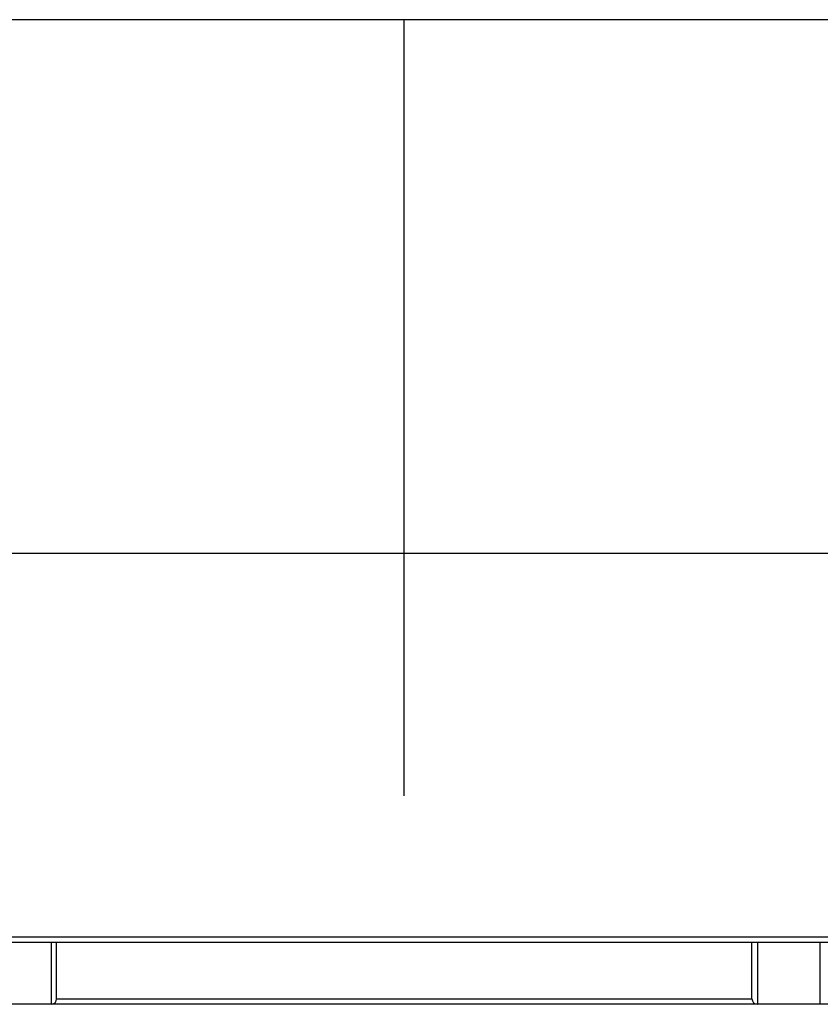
# Paper-space layout '_Front' of a CAD drawing. Header units: millimetres. Extents: x -905 to 905, y 0 to 682.
# Tile 8 of 18: x -208 to 225, y 150 to 682. Entities that reach past the tile are written whole.
import ezdxf

# ---------------------------------------------------------------- set-up
doc = ezdxf.new("R2010")
doc.units = ezdxf.units.MM

psp = doc.layouts.new('_Front')

# ---------------------------------------------------------------- linework, layer by layer
at = {"color": 7, "linetype": 'Continuous', "lineweight": 25}
for p, q in [((-742.38, 186), (742.38, 186)), ((741.35, 183), (-741.35, 183)), ((-191, 183), (-191, 149.5)), ((-188, 152.51), (-188, 183)), ((188, 152.51), (188, 183)), ((191, 183), (191, 149.5)), ((225, 149.5), (225, 183)), ((740, 149.5), (-740, 149.5)), ((-188, 152.5), (188, 152.5))]:
    psp.add_line(p, q, dxfattribs=at)
for centre, start, end in [((-191.01, 152.51), 270.128, 0.1274), ((191.01, 152.51), 179.8726, 269.872)]:
    psp.add_arc(centre, 3.01, start, end, dxfattribs=at)
for points, knots in [([(0, 681.76), (-7.2, 681.76), (-25.79, 681.76), (-55.78, 681.76), (-89.88, 681.76), (-123.71, 681.76), (-156.98, 681.76), (-189.42, 681.76), (-217.69, 681.76), (-241.84, 681.76), (-261.97, 681.76), (-281.35, 681.76), (-299.89, 681.76), (-317.54, 681.76), (-334.24, 681.76), (-349.95, 681.76), (-364.68, 681.76), (-378.37, 681.76), (-390.98, 681.76), (-402.43, 681.76), (-412.77, 681.76), (-422.03, 681.76), (-430.32, 681.76), (-437.73, 681.75), (-444.4, 681.75), (-451.26, 681.75), (-458.16, 681.75), (-465.04, 681.75), (-470.99, 681.74), (-476.23, 681.74), (-480.94, 681.74), (-487.97, 681.73), (-497.3, 681.71), (-508.88, 681.68), (-519.9, 681.64), (-527.95, 681.61), (-533.48, 681.59), (-537.03, 681.58), (-541.54, 681.56), (-547.09, 681.53), (-553.66, 681.5), (-561.24, 681.46), (-569.83, 681.42), (-578.48, 681.39), (-586.3, 681.36), (-592.4, 681.34), (-597.47, 681.32), (-602.12, 681.31), (-607.03, 681.3), (-614.71, 681.28), (-625.47, 681.26), (-634.5, 681.19), (-639.2, 681.16)], [0, 0, 0, 0, 0.033798, 0.087252, 0.140756, 0.193828, 0.246017, 0.296897, 0.346075, 0.378704, 0.410241, 0.440579, 0.469618, 0.497263, 0.523424, 0.548017, 0.570963, 0.592556, 0.612293, 0.630159, 0.646279, 0.660799, 0.673638, 0.685193, 0.695587, 0.704936, 0.717357, 0.728001, 0.737211, 0.745306, 0.752581, 0.759312, 0.778296, 0.796396, 0.813642, 0.830043, 0.834161, 0.839614, 0.846678, 0.855353, 0.865635, 0.87751, 0.890956, 0.905937, 0.918094, 0.927684, 0.934571, 0.941858, 0.949534, 0.957583, 0.977939, 1, 1, 1, 1]), ([(639.2, 681.16), (635.5, 681.18), (628.44, 681.24), (618.42, 681.27), (609.54, 681.3), (601.89, 681.31), (595.28, 681.33), (588.76, 681.34), (583.21, 681.36), (578.75, 681.38), (575.9, 681.39), (573.34, 681.4), (570.74, 681.42), (568.09, 681.43), (565.38, 681.44), (562.62, 681.45), (556.04, 681.49), (545.25, 681.54), (529.89, 681.61), (516.78, 681.66), (506.24, 681.69), (498.61, 681.71), (490.73, 681.72), (483.73, 681.73), (477.51, 681.74), (471.89, 681.74), (465.45, 681.75), (459.07, 681.75), (452.83, 681.75), (446.84, 681.75), (440.16, 681.75), (432.7, 681.76), (424.33, 681.76), (414.94, 681.76), (404.42, 681.76), (392.72, 681.76), (379.77, 681.76), (365.56, 681.76), (350.13, 681.76), (332.91, 681.76), (313.91, 681.76), (293.12, 681.76), (271.17, 681.76), (248.16, 681.76), (223.22, 681.76), (196.4, 681.76), (167.78, 681.76), (138.44, 681.76), (108.59, 681.76), (78.4, 681.76), (48.09, 681.76), (21.94, 681.76), (5.92, 681.76), (0, 681.76)], [0, 0, 0, 0, 0.017382, 0.033128, 0.047061, 0.059054, 0.06902, 0.078106, 0.089635, 0.095076, 0.099041, 0.103016, 0.107078, 0.111227, 0.115463, 0.119786, 0.124195, 0.146359, 0.170402, 0.196298, 0.207902, 0.219848, 0.23214, 0.244902, 0.252678, 0.261343, 0.27128, 0.282903, 0.29127, 0.300596, 0.311003, 0.32262, 0.335579, 0.350297, 0.366705, 0.384961, 0.405214, 0.42747, 0.451644, 0.477649, 0.508255, 0.540825, 0.575213, 0.611267, 0.64882, 0.69229, 0.737154, 0.783139, 0.829953, 0.877289, 0.924822, 0.97221, 1, 1, 1, 1]), ([(0, 393.27), (0, 394.84), (0, 401.41), (0, 408.59), (0, 415.29), (0, 418.39), (0, 422.17), (0, 426.18), (0, 430.2), (0, 437.65), (0, 448.42), (0, 462.29), (0, 476.78), (0, 491.67), (0, 506.79), (0, 521.01), (0, 534.64), (0, 548.19), (0, 561.07), (0, 573.45), (0, 585.19), (0, 597.12), (0, 609.01), (0, 620.58), (0, 630.97), (0, 639.97), (0, 647.44), (0, 653.87), (0, 659.32), (0, 663.93), (0, 667.81), (0, 671.08), (0, 674.08), (0, 676.7), (0, 678.83), (0, 680.33), (0, 681.27), (0, 681.75), (0, 681.71), (0, 681.7)], [0, 0, 0, 0, 0.013372, 0.055876, 0.061583, 0.071137, 0.082688, 0.094304, 0.105969, 0.117667, 0.159439, 0.200583, 0.240277, 0.288113, 0.333106, 0.37549, 0.416155, 0.456897, 0.499553, 0.535002, 0.571852, 0.60978, 0.648446, 0.687013, 0.724269, 0.754085, 0.781399, 0.806114, 0.82851, 0.848845, 0.867348, 0.884231, 0.899841, 0.919376, 0.938359, 0.957334, 0.97586, 0.993321, 1, 1, 1, 1]), ([(0, 393.27), (-7.26, 393.27), (-25.98, 393.27), (-56.17, 393.27), (-90.46, 393.27), (-124.48, 393.27), (-157.92, 393.27), (-190.52, 393.27), (-218.93, 393.27), (-243.18, 393.26), (-263.39, 393.26), (-282.82, 393.26), (-301.41, 393.26), (-319.09, 393.25), (-335.81, 393.25), (-351.51, 393.24), (-366.22, 393.24), (-379.88, 393.23), (-392.44, 393.22), (-403.82, 393.22), (-414.08, 393.21), (-423.28, 393.2), (-431.5, 393.19), (-438.84, 393.18), (-445.44, 393.17), (-452.22, 393.15), (-459.05, 393.14), (-465.85, 393.12), (-471.75, 393.1), (-476.94, 393.08), (-481.62, 393.05), (-489.98, 393.01), (-501.84, 392.94), (-516.99, 392.82), (-527.65, 392.7), (-534.42, 392.6), (-537.97, 392.54), (-542.5, 392.47), (-548.06, 392.36), (-554.66, 392.22), (-562.28, 392.04), (-570.91, 391.82), (-579.21, 391.58), (-586.47, 391.36), (-591.76, 391.2), (-596.13, 391.06), (-600.03, 390.93), (-604.12, 390.77), (-608.38, 390.59), (-614.15, 390.3), (-621.51, 389.83), (-630.29, 389.07), (-636.19, 388.28), (-639.07, 387.9)], [0, 0, 0, 0, 0.0340937, 0.0878488, 0.1416536, 0.1950178, 0.2474815, 0.298614, 0.3480134, 0.3807746, 0.4124251, 0.4428567, 0.4719669, 0.499659, 0.5258419, 0.5504298, 0.5733424, 0.5948728, 0.6145153, 0.6322726, 0.6482816, 0.662689, 0.6754165, 0.6868629, 0.6971513, 0.7063995, 0.7186805, 0.7292031, 0.7383143, 0.746337, 0.753571, 0.7602937, 0.7855411, 0.8092404, 0.8314252, 0.8355552, 0.8410124, 0.8480952, 0.8568035, 0.8671315, 0.8790658, 0.8925827, 0.9076447, 0.9180707, 0.9266606, 0.9324764, 0.9385898, 0.9449938, 0.9516806, 0.9586416, 0.9720831, 0.9863481, 1, 1, 1, 1]), ([(0, 262.11), (0, 262.63), (0, 263.87), (0, 265.93), (0, 268.46), (0, 271.23), (0, 274.2), (0, 277.15), (0, 280.12), (0, 283.16), (0, 286.31), (0, 289.61), (0, 293.06), (0, 296.51), (0, 300.02), (0, 303.55), (0, 307.53), (0, 311.92), (0, 316.55), (0, 321.25), (0, 325.86), (0, 330.25), (0, 334.39), (0, 338.33), (0, 342.14), (0, 346.34), (0, 350.91), (0, 355.68), (0, 359.89), (0, 363.47), (0, 365.72), (0, 367.16), (0, 367.9), (0, 368.63), (0, 369.36), (0, 370.09), (0, 371.64), (0, 374), (0, 377.26), (0, 380.53), (0, 383.61), (0, 386.3), (0, 388.46), (0, 390.18), (0, 391.53), (0, 392.52), (0, 393.24), (0, 393.57), (0, 393.56), (0, 393.36), (0, 393.27)], [0, 0, 0, 0, 0.023852, 0.057104, 0.090342, 0.131604, 0.170017, 0.2053, 0.237203, 0.26568, 0.291256, 0.314574, 0.336257, 0.356651, 0.371314, 0.3857, 0.400149, 0.414835, 0.429485, 0.443743, 0.457231, 0.469642, 0.481209, 0.49242, 0.503732, 0.515519, 0.532231, 0.549747, 0.567607, 0.582568, 0.597687, 0.601749, 0.605874, 0.61007, 0.614349, 0.618718, 0.623186, 0.642707, 0.664006, 0.68729, 0.71285, 0.740997, 0.770036, 0.800926, 0.832666, 0.86436, 0.895222, 0.933411, 0.968727, 1, 1, 1, 1]), ([(639.07, 387.89), (635.66, 388.34), (628.91, 389.23), (619.14, 389.99), (610.24, 390.5), (602.56, 390.82), (596.14, 391.03), (589.81, 391.23), (584.45, 391.39), (579.96, 391.53), (577.1, 391.61), (574.53, 391.69), (571.92, 391.76), (569.25, 391.84), (566.53, 391.91), (563.75, 391.99), (557.14, 392.16), (546.29, 392.41), (530.84, 392.67), (516.81, 392.82), (504.47, 392.92), (494.06, 392.98), (485.33, 393.03), (478.24, 393.07), (472.67, 393.09), (466.3, 393.11), (460, 393.13), (453.82, 393.14), (447.91, 393.16), (441.3, 393.17), (433.92, 393.18), (425.63, 393.19), (416.31, 393.2), (405.87, 393.21), (394.24, 393.22), (381.36, 393.23), (367.2, 393.23), (351.79, 393.24), (334.58, 393.24), (315.55, 393.25), (294.72, 393.25), (272.71, 393.26), (249.62, 393.26), (224.56, 393.26), (197.61, 393.26), (168.84, 393.26), (139.35, 393.27), (109.32, 393.27), (78.95, 393.27), (48.45, 393.27), (22.12, 393.27), (5.98, 393.27), (0, 393.27)], [0, 0, 0, 0, 0.0161714, 0.0320176, 0.0460304, 0.0580945, 0.0681221, 0.0762458, 0.0878341, 0.0933045, 0.0972915, 0.1012878, 0.1053719, 0.1095437, 0.1138029, 0.1181493, 0.1225825, 0.1448688, 0.1690466, 0.1950877, 0.210723, 0.2269738, 0.2439308, 0.2516694, 0.2602574, 0.2700824, 0.2815634, 0.2898287, 0.2990448, 0.3093358, 0.3208315, 0.3336671, 0.3482585, 0.36454, 0.382673, 0.4028161, 0.424995, 0.4491277, 0.4751237, 0.5057558, 0.5383875, 0.5728714, 0.6090505, 0.6467577, 0.6904282, 0.7355193, 0.7817523, 0.8288319, 0.8764453, 0.9242616, 0.9719322, 1, 1, 1, 1])]:
    psp.add_open_spline(points, degree=3, knots=knots, dxfattribs=at)

doc.saveas('drawing.dxf')
